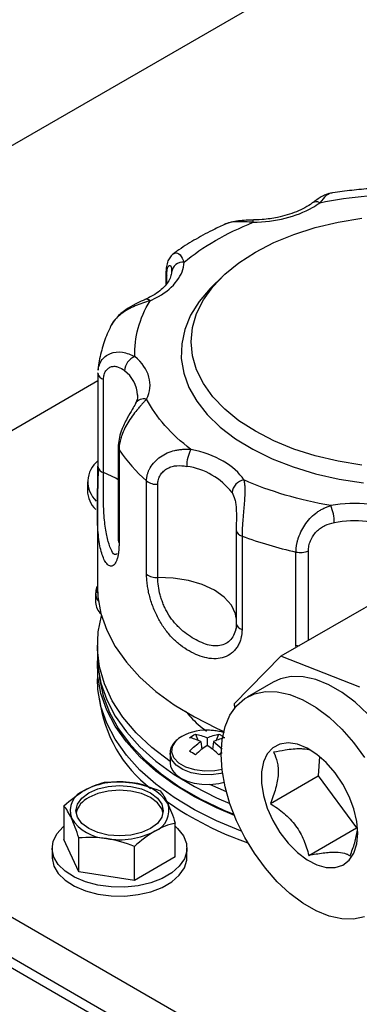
# Model space of a CAD drawing. Header units: inches. Extents: x 4 to 172, y 4 to 132.
# Tile 31 of 40: x 145.44 to 147.14, y 103.08 to 108.02. Entities that reach past the tile are written whole.
import ezdxf

# ---------------------------------------------------------------- set-up
doc = ezdxf.new("R2010")
doc.units = ezdxf.units.IN
doc.header["$LTSCALE"] = 16
doc.header["$MEASUREMENT"] = 0

msp = doc.modelspace()

# ---------------------------------------------------------------- linework, layer by layer
for p, q in [((139.3149, 103.8729), (149.0402, 109.4872)), ((146.1694, 106.7441), (146.1694, 106.6873)), ((146.1736, 106.6924), (146.1736, 106.7312)), ((146.1973, 106.7599), (146.1978, 106.7548)), ((146.1979, 106.7655), (146.1995, 106.7598)), ((146.4466, 106.7221), (146.4034, 106.6795)), ((145.8288, 106.2435), (145.8289, 106.2457)), ((145.8288, 106.2435), (145.8288, 105.7759)), ((145.8288, 106.2046), (143.2856, 104.7365)), ((145.8572, 105.7457), (145.8572, 106.2133)), ((145.9304, 105.8729), (145.9304, 105.4054)), ((145.9348, 105.8597), (145.9348, 105.3922)), ((145.776, 105.6999), (145.776, 105.6549)), ((146.0727, 105.2359), (146.0727, 105.7035)), ((146.1286, 105.2193), (146.1286, 105.6869)), ((145.8261, 105.5699), (145.826, 105.5593)), ((145.826, 105.5598), (145.826, 105.1766)), ((146.5225, 105.4595), (146.5224, 105.4576)), ((146.5224, 105.4576), (146.5224, 104.99)), ((146.5513, 105.4272), (146.5513, 104.9596)), ((146.8219, 104.88), (146.8219, 105.3476)), ((146.8841, 104.9048), (146.8841, 105.3531)), ((147.5419, 105.2846), (146.7464, 104.8254)), ((145.8171, 105.1422), (145.8171, 105.094)), ((145.826, 104.8786), (145.826, 104.8275)), ((146.8233, 104.8697), (146.8219, 104.88)), ((146.7464, 104.8254), (146.5115, 104.587)), ((147.1415, 104.6698), (146.7464, 104.8254)), ((145.826, 104.7765), (145.826, 104.7112)), ((143.2856, 104.7365), (153.1851, 99.0216)), ((146.7069, 104.6951), (146.5768, 104.62)), ((146.5115, 104.587), (146.5142, 104.5652)), ((153.1851, 98.8175), (143.2856, 104.5323)), ((153.1851, 98.7665), (143.2856, 104.4813)), ((146.3178, 104.4344), (146.3318, 104.4017)), ((146.3767, 104.416), (146.3767, 104.3787)), ((146.4217, 104.4017), (146.4356, 104.4344)), ((146.3444, 104.3973), (146.3502, 104.3574)), ((146.35, 104.359), (146.3505, 104.3577)), ((146.4029, 104.3577), (146.4035, 104.359)), ((146.4091, 104.3973), (146.4033, 104.3574)), ((146.4091, 104.3973), (146.4513, 104.3613)), ((146.1902, 104.3384), (146.1902, 104.2901)), ((146.4517, 104.3408), (146.4356, 104.3315)), ((146.9393, 104.3235), (146.9333, 104.2252)), ((146.6937, 104.0869), (146.9333, 104.2252)), ((146.9333, 104.2252), (147.1251, 103.9657)), ((146.4733, 104.1453), (146.39, 104.1828)), ((145.6584, 104.0756), (145.6584, 103.9061)), ((146.2161, 103.8198), (146.2161, 103.9894)), ((146.8855, 103.8274), (147.1251, 103.9657)), ((147.1251, 103.9657), (147.1311, 103.9656)), ((145.7331, 103.7451), (145.7331, 103.9147)), ((145.7331, 103.7451), (145.6584, 103.9061)), ((146.012, 103.702), (146.012, 103.8715)), ((145.5993, 103.8629), (145.5993, 103.818)), ((146.2161, 103.8198), (146.012, 103.702)), ((146.2753, 103.818), (146.2753, 103.8629)), ((146.012, 103.702), (145.7331, 103.7451))]:
    msp.add_line(p, q)
at = {"flags": 128}
for points in [[(147.1513, 105.7823), (147.0327, 105.802), (146.9188, 105.8293), (146.8108, 105.8637), (146.7102, 105.9049), (146.6182, 105.9524), (146.536, 106.0055), (146.4646, 106.0636), (146.405, 106.1259), (146.3578, 106.1917), (146.3236, 106.2601), (146.3029, 106.3303), (146.296, 106.4014), (146.3029, 106.4725), (146.3236, 106.5427), (146.3578, 106.6112), (146.405, 106.6769), (146.4646, 106.7393), (146.536, 106.7973), (146.6182, 106.8504), (146.7102, 106.8979), (146.8108, 106.9391), (146.9188, 106.9736), (147.0327, 107.0008), (147.1513, 107.0205)], [(146.6071, 106.9997), (146.6068, 107.0057), (146.6064, 107.0096), (146.6061, 107.0111), (146.6059, 107.0102), (146.6058, 107.01)], [(146.4034, 106.6795), (146.3923, 106.6683), (146.3366, 106.6025), (146.2938, 106.5337), (146.2644, 106.4625), (146.2488, 106.39), (146.247, 106.3168), (146.2592, 106.244), (146.2852, 106.1724), (146.3247, 106.1029), (146.3772, 106.0364), (146.442, 105.9735), (146.5185, 105.9152), (146.6056, 105.8621), (146.7023, 105.8148), (146.8074, 105.774), (146.9196, 105.74), (147.0376, 105.7134), (147.16, 105.6945)], [(145.9304, 105.7097), (145.918, 105.7172), (145.8572, 105.7457)], [(146.5224, 105.0152), (146.5183, 105.0371), (146.498, 105.0807), (146.4625, 105.121), (146.4131, 105.1562), (146.3523, 105.1846), (146.2825, 105.2052), (146.2068, 105.2169), (146.1286, 105.2193)], [(145.8273, 105.1407), (145.8258, 105.1488), (145.8262, 105.1648)], [(145.826, 105.1766), (145.8287, 105.1235), (145.8442, 105.039), (145.8734, 104.9557), (145.9159, 104.8744), (145.9714, 104.7957), (146.0394, 104.7204), (146.1194, 104.649), (146.2106, 104.5824), (146.3122, 104.5209), (146.4233, 104.4652), (146.4601, 104.4489)], [(146.1907, 104.2978), (146.0995, 104.3675), (146.0203, 104.4419), (145.9539, 104.5203), (145.9009, 104.6021), (145.8617, 104.6864), (145.8368, 104.7726), (145.8264, 104.8597), (145.8305, 104.947), (145.8474, 105.0276)], [(146.8219, 104.88), (146.8298, 104.8786), (146.8372, 104.8778)], [(145.826, 104.8275), (145.8287, 104.7744), (145.8442, 104.69), (145.8734, 104.6067), (145.9159, 104.5253), (145.9714, 104.4466), (146.0394, 104.3713), (146.1194, 104.3), (146.2106, 104.2333), (146.3122, 104.1718), (146.4233, 104.1161), (146.4907, 104.087)], [(146.513, 104.0271), (146.4233, 104.0651), (146.3122, 104.1208), (146.2106, 104.1822), (146.1194, 104.2489), (146.0394, 104.3203), (145.9714, 104.3956), (145.9159, 104.4743), (145.8734, 104.5556), (145.8442, 104.6389), (145.8287, 104.7234), (145.8266, 104.802)], [(146.5492, 103.948), (146.543, 103.9503), (146.4233, 103.9997), (146.3122, 104.0555), (146.2106, 104.1169), (146.1194, 104.1836), (146.0394, 104.2549), (145.9714, 104.3303), (145.9159, 104.409), (145.8734, 104.4903), (145.8442, 104.5736), (145.8287, 104.6581), (145.826, 104.7112)], [(145.836, 104.7253), (145.8375, 104.7122), (145.8552, 104.6269), (145.8868, 104.543), (145.932, 104.4613), (145.9906, 104.3824), (146.0618, 104.307), (146.1452, 104.2359), (146.2399, 104.1698), (146.345, 104.1091), (146.4597, 104.0544), (146.5105, 104.0333)], [(147.3276, 104.3427), (147.2958, 104.3933), (147.2411, 104.4679), (147.1815, 104.5354), (147.1183, 104.5945), (147.0529, 104.6436), (146.9868, 104.6818), (146.9214, 104.7082), (146.8581, 104.7221), (146.7985, 104.7234), (146.7439, 104.7119), (146.7069, 104.6951)], [(147.1657, 103.519), (147.111, 103.5075), (147.0514, 103.5088), (146.9882, 103.5228), (146.9228, 103.5492), (146.8567, 103.5873), (146.7913, 103.6365), (146.728, 103.6955), (146.6684, 103.763), (146.6138, 103.8376), (146.5653, 103.9176), (146.524, 104.0011), (146.491, 104.0864), (146.4668, 104.1714), (146.4521, 104.2544), (146.4471, 104.3334), (146.4521, 104.4067), (146.4668, 104.4727), (146.491, 104.5299), (146.524, 104.5769), (146.5653, 104.6128), (146.6138, 104.6368), (146.6684, 104.6483), (146.728, 104.647), (146.7913, 104.6331), (146.8567, 104.6067), (146.9228, 104.5685), (146.9882, 104.5193), (147.0514, 104.4603), (147.111, 104.3928), (147.1657, 104.3182)], [(146.4516, 104.2582), (146.4146, 104.2511), (146.364, 104.249), (146.3144, 104.2552), (146.2699, 104.2692), (146.2341, 104.29), (146.2097, 104.3157), (146.199, 104.3443), (146.2026, 104.3735), (146.2203, 104.4009), (146.2332, 104.4126)], [(147.1323, 103.9379), (147.1273, 103.9971), (147.1126, 104.0597), (147.0888, 104.123), (147.0568, 104.1844), (147.018, 104.2415), (146.974, 104.2919), (146.9265, 104.3336), (146.8775, 104.3647), (146.8289, 104.3841), (146.7829, 104.391), (146.7413, 104.3851), (146.7057, 104.3666), (146.6777, 104.3363), (146.6583, 104.2954), (146.6484, 104.2455), (146.6484, 104.1889), (146.6583, 104.1277), (146.6777, 104.0644), (146.7057, 104.0017), (146.7413, 103.9421), (146.7829, 103.8881), (146.8289, 103.8419), (146.8775, 103.8053), (146.9265, 103.7799), (146.974, 103.7666), (147.018, 103.7662), (147.0568, 103.7785), (147.0888, 103.803), (147.1126, 103.8388), (147.1273, 103.8844), (147.1323, 103.9379)], [(146.4539, 104.2404), (146.4452, 104.2382), (146.3958, 104.2313), (146.345, 104.2323), (146.2966, 104.2412), (146.2542, 104.2572), (146.2208, 104.2793), (146.199, 104.3058), (146.1903, 104.3347), (146.1902, 104.3396)], [(146.1902, 104.2901), (146.1921, 104.2748), (146.202, 104.2525), (146.2198, 104.2319), (146.2449, 104.214), (146.2759, 104.1996), (146.3115, 104.1893), (146.3502, 104.1836), (146.39, 104.1828)], [(145.7826, 104.14), (145.8279, 104.1601), (145.8806, 104.1727), (145.9373, 104.177), (145.9939, 104.1727), (146.0466, 104.1601), (146.0919, 104.14), (146.1267, 104.1139), (146.1486, 104.0834), (146.156, 104.0507), (146.1486, 104.0181), (146.1267, 103.9876), (146.0919, 103.9614), (146.0466, 103.9414), (145.9939, 103.9288), (145.9373, 103.9245), (145.8806, 103.9288), (145.8279, 103.9414), (145.7826, 103.9614), (145.7478, 103.9876), (145.726, 104.0181), (145.7185, 104.0507), (145.726, 104.0834), (145.7478, 104.1139), (145.7826, 104.14)], [(146.39, 104.1828), (146.4351, 104.1879), (146.4618, 104.1943)], [(146.1551, 104.039), (146.1486, 104.0599), (146.1267, 104.0904), (146.0919, 104.1166), (146.0466, 104.1366), (145.9939, 104.1492), (145.9373, 104.1535), (145.8806, 104.1492), (145.8279, 104.1366), (145.7826, 104.1166)], [(146.2161, 103.9732), (146.2285, 103.9619), (146.2571, 103.926), (146.2726, 103.8876), (146.2743, 103.8481), (146.2622, 103.8093), (146.2369, 103.7726), (146.1992, 103.7396), (146.1509, 103.7117), (146.0938, 103.69), (146.0302, 103.6753), (145.9629, 103.6684), (145.8946, 103.6694), (145.8279, 103.6783), (145.7658, 103.6948), (145.7107, 103.7181), (145.6648, 103.7474), (145.6301, 103.7815), (145.608, 103.8188), (145.5994, 103.858), (145.6046, 103.8974), (145.6234, 103.9353), (145.655, 103.9703), (145.6584, 103.9732)], [(145.5993, 103.818), (145.5994, 103.8131), (145.608, 103.7739), (145.6301, 103.7366), (145.6648, 103.7025), (145.7107, 103.6732), (145.7658, 103.6499), (145.8279, 103.6334), (145.8946, 103.6245), (145.9629, 103.6235), (146.0302, 103.6304), (146.0938, 103.6451), (146.1509, 103.6668), (146.1992, 103.6947), (146.2369, 103.7277), (146.2622, 103.7643), (146.2743, 103.8032), (146.2753, 103.818)]]:
    msp.add_lwpolyline(points, dxfattribs=at)
for centre, radius, start, end in [((146.9234, 107.0658), 0.0368, 60.8964, 122.3471), ((146.2545, 106.7435), 0.0566, 83.6432, 173.7139), ((146.1927, 106.7444), 0.0232, 181.9211, 214.7608), ((146.0726, 106.5884), 0.0256, 45.9084, 107.1654), ((146.0455, 106.2503), 0.0834, 112.2979, 176.016), ((145.865, 106.249), 0.0366, 188.7032, 257.7452), ((145.8659, 106.1258), 0.1621, 2.852, 53.5198), ((146.0593, 106.0663), 0.0492, 74.4553, 150.0859), ((145.9538, 105.8733), 0.0234, 181.8389, 215.4739), ((146.658, 106.3591), 0.8789, 214.6226, 228.2419), ((146.4602, 105.7758), 0.1863, 152.5374, 179.7304), ((145.911, 105.7003), 0.1328, 128.2798, 227.0746), ((145.865, 105.7815), 0.0366, 188.7032, 257.7452), ((146.2279, 105.4344), 0.3453, 37.669, 82.3364), ((146.1225, 105.7689), 0.0822, 232.6652, 274.2297), ((146.572, 105.6384), 0.0712, 99.6708, 174.3452), ((145.9128, 105.6595), 0.1368, 181.8962, 226.0181), ((146.7945, 105.494), 0.2196, 0.1462, 23.1097), ((147.1193, 104.8935), 0.6102, 69.631, 99.9206), ((146.5589, 105.4633), 0.0369, 188.9198, 258.1015), ((145.9537, 105.4057), 0.0233, 180.8261, 215.4995), ((147.2991, 107.4696), 2.175, 249.8904, 257.3279), ((146.8446, 105.4452), 0.1002, 256.946, 293.2195), ((146.1225, 105.3013), 0.0822, 232.6652, 274.2297), ((145.8873, 105.1433), 0.0702, 179.8935, 217.3398), ((145.8953, 105.0973), 0.0782, 182.4384, 229.5763), ((146.5589, 104.9957), 0.0369, 188.9198, 258.1015), ((146.511, 104.7001), 0.6811, 187.6889, 232.1567), ((146.3678, 104.2186), 0.2361, 87.5226, 124.7452), ((146.3779, 104.1657), 0.2888, 73.7511, 89.989), ((145.9368, 103.8119), 0.3838, 80.2289, 117.3572), ((145.9883, 103.9623), 0.2282, 33.4389, 86.5665), ((145.7994, 104.05), 0.1099, 110.7421, 199.461), ((145.8311, 104.0126), 0.1147, 115.0211, 166.6947), ((146.0751, 104.0515), 0.1099, 290.7421, 19.461), ((147.0956, 105.4036), 1.5981, 235.01, 251.1976), ((145.8862, 104.1391), 0.2282, 213.4389, 266.5665), ((145.9377, 104.2895), 0.3838, 260.2289, 297.3572)]:
    msp.add_arc(centre, radius, start, end)
for points, knots in [([(147.3451, 107.1754), (147.3148, 107.1749), (147.2653, 107.174), (147.1843, 107.1684), (147.1012, 107.1602), (147.0306, 107.1514), (146.9922, 107.1444), (146.9855, 107.1432)], [0, 0, 0, 0, 0.249421, 0.407843, 0.670224, 0.941878, 1, 1, 1, 1]), ([(146.9869, 107.1438), (146.9813, 107.1422), (146.9705, 107.1393), (146.95, 107.128), (146.9276, 107.1141), (146.9116, 107.1025), (146.9037, 107.0969)], [0, 0, 0, 0, 0.2761919, 0.5328384, 0.7721011, 1, 1, 1, 1]), ([(146.9858, 107.141), (146.9816, 107.1395), (146.9721, 107.1361), (146.9524, 107.1117), (146.9413, 107.0979)], [0, 0, 0, 0, 0.435169, 1, 1, 1, 1]), ([(146.9036, 107.097), (146.9031, 107.0965), (146.8932, 107.0879), (146.8668, 107.0725), (146.8255, 107.0525), (146.779, 107.0362), (146.7341, 107.0249), (146.6914, 107.0175), (146.6464, 107.0122), (146.6138, 107.0115), (146.5947, 107.011)], [0, 0, 0, 0, 0.0084067, 0.1666202, 0.3229062, 0.4738442, 0.6222889, 0.7308457, 0.8432241, 1, 1, 1, 1]), ([(146.4602, 106.9867), (146.4403, 106.9777), (146.3879, 106.954), (146.3096, 106.9098), (146.2451, 106.8703), (146.2133, 106.8459), (146.2074, 106.8414)], [0, 0, 0, 0, 0.215432, 0.566307, 0.920009, 1, 1, 1, 1]), ([(146.6061, 107.0111), (146.5945, 107.0108), (146.5705, 107.0102), (146.533, 107.0069), (146.4944, 107.0006), (146.4713, 106.9917), (146.4593, 106.9871)], [0, 0, 0, 0, 0.224522, 0.464868, 0.722286, 1, 1, 1, 1]), ([(146.6071, 106.9997), (146.5808, 107.0014), (146.5282, 107.0049), (146.4785, 106.9984), (146.4604, 106.9875), (146.4599, 106.9872)], [0, 0, 0, 0, 0.493636, 0.986466, 1, 1, 1, 1]), ([(146.2074, 106.8423), (146.202, 106.8376), (146.1905, 106.8276), (146.1788, 106.8058), (146.1708, 106.7779), (146.1699, 106.7553), (146.1694, 106.7436)], [0, 0, 0, 0, 0.209482, 0.448858, 0.714442, 1, 1, 1, 1]), ([(146.2076, 106.8412), (146.21, 106.843), (146.2206, 106.8507), (146.2432, 106.8411), (146.2549, 106.8135), (146.2607, 106.7997)], [0, 0, 0, 0, 0.131479, 0.565399, 1, 1, 1, 1]), ([(146.1736, 106.7312), (146.1738, 106.7383), (146.1742, 106.7526), (146.1774, 106.7689), (146.1819, 106.7802), (146.1872, 106.785), (146.1922, 106.7836), (146.1968, 106.7765), (146.1971, 106.7657), (146.1973, 106.7599)], [0, 0, 0, 0, 0.139167, 0.278137, 0.416781, 0.555001, 0.689818, 0.831611, 1, 1, 1, 1]), ([(146.1979, 106.7517), (146.1969, 106.7432), (146.1951, 106.727), (146.1817, 106.701), (146.161, 106.6751), (146.132, 106.6502), (146.0998, 106.6291), (146.0748, 106.6179), (146.0645, 106.6132)], [0, 0, 0, 0, 0.195715, 0.375113, 0.546245, 0.714784, 0.88167, 1, 1, 1, 1]), ([(146.0905, 106.6068), (146.0655, 106.5991), (146.0157, 106.5839), (145.9545, 106.5502), (145.9164, 106.5152), (145.8972, 106.4914), (145.8911, 106.476), (145.8894, 106.4716)], [0, 0, 0, 0, 0.3120636, 0.6236185, 0.7775754, 0.936324, 1, 1, 1, 1]), ([(146.0651, 106.6129), (146.0524, 106.6072), (146.0253, 106.595), (145.9787, 106.5695), (145.9276, 106.5325), (145.9043, 106.4976), (145.8919, 106.4791)], [0, 0, 0, 0, 0.206255, 0.437275, 0.701325, 1, 1, 1, 1]), ([(145.8896, 106.4715), (145.8833, 106.4583), (145.8642, 106.4184), (145.8445, 106.3483), (145.831, 106.2899), (145.8298, 106.2595), (145.8298, 106.2581)], [0, 0, 0, 0, 0.193796, 0.586034, 0.980767, 1, 1, 1, 1]), ([(145.8363, 106.2845), (145.8391, 106.2917), (145.8457, 106.3085), (145.8649, 106.3284), (145.8991, 106.3484), (145.9527, 106.3546), (145.9934, 106.3365), (146.0138, 106.3275)], [0, 0, 0, 0, 0.1109133, 0.2615321, 0.4076138, 0.7035749, 1, 1, 1, 1]), ([(145.8306, 106.258), (145.8308, 106.2649), (145.8312, 106.2745), (145.8352, 106.2824), (145.8363, 106.2845)], [0, 0, 0, 0, 0.7187352, 1, 1, 1, 1]), ([(145.8572, 106.2133), (145.8572, 106.2215), (145.8582, 106.2291), (145.8611, 106.2397), (145.8623, 106.2432), (145.8651, 106.2495), (145.8667, 106.2525), (145.872, 106.2607), (145.8764, 106.2653), (145.886, 106.2724), (145.8914, 106.275), (145.9024, 106.278), (145.9081, 106.2785), (145.9196, 106.2778), (145.9254, 106.2765), (145.942, 106.2708), (145.9526, 106.2642), (145.9623, 106.2561)], [0, 0, 0, 0, 0.125, 0.125, 0.1875, 0.1875, 0.25, 0.25, 0.375, 0.375, 0.5, 0.5, 0.625, 0.625, 0.75, 0.75, 1, 1, 1, 1]), ([(146.0274, 106.1352), (146.0275, 106.1342), (146.029, 106.1238), (146.026, 106.1099), (146.0181, 106.0952), (146.0158, 106.0908)], [0, 0, 0, 0, 0.067839, 0.720658, 1, 1, 1, 1]), ([(146.0168, 106.0909), (146.0118, 106.0818), (146.001, 106.0621), (145.9789, 106.0255), (145.9594, 105.9873), (145.9446, 105.9519), (145.9329, 105.9121), (145.9313, 105.8861), (145.9304, 105.8726)], [0, 0, 0, 0, 0.188937, 0.409813, 0.537499, 0.678219, 0.832856, 1, 1, 1, 1]), ([(146.0725, 106.1136), (146.0709, 106.1119), (146.0677, 106.1084), (146.0628, 106.103), (146.0576, 106.0973), (146.0523, 106.0915), (146.0469, 106.0854), (146.0413, 106.0792), (146.0356, 106.0726), (146.0242, 106.0592), (146.0065, 106.0372), (145.9839, 106.0046), (145.9635, 105.9689), (145.9507, 105.9392), (145.9435, 105.9169), (145.9396, 105.9023), (145.9369, 105.8878), (145.9351, 105.8735), (145.9349, 105.8643), (145.9348, 105.8597)], [0, 0, 0, 0, 0.031071, 0.062154, 0.093269, 0.124432, 0.155662, 0.186976, 0.218392, 0.249927, 0.373946, 0.499658, 0.622463, 0.74909, 0.798542, 0.848297, 0.898417, 0.948964, 1, 1, 1, 1]), ([(146.0727, 105.7035), (146.0727, 105.7058), (146.0728, 105.7103), (146.0734, 105.7171), (146.0743, 105.7239), (146.0757, 105.7306), (146.0773, 105.7373), (146.0794, 105.744), (146.0818, 105.7505), (146.0845, 105.757), (146.0876, 105.7634), (146.0957, 105.7783), (146.112, 105.8004), (146.1414, 105.8258), (146.176, 105.845), (146.208, 105.8555), (146.2344, 105.8604), (146.2546, 105.8625), (146.2748, 105.863), (146.2882, 105.8621), (146.2949, 105.8617)], [0, 0, 0, 0, 0.025512, 0.050896, 0.076158, 0.101307, 0.12635, 0.151295, 0.17615, 0.200922, 0.225619, 0.250249, 0.376893, 0.499722, 0.625604, 0.749796, 0.812812, 0.875424, 0.937772, 1, 1, 1, 1]), ([(145.9348, 105.3922), (145.9347, 105.3894), (145.9347, 105.3838), (145.9345, 105.3757), (145.9341, 105.3679), (145.9336, 105.3603), (145.9329, 105.353), (145.9316, 105.3413), (145.929, 105.3262), (145.9246, 105.3097), (145.9192, 105.2963), (145.9109, 105.2829), (145.899, 105.2746), (145.8837, 105.2776), (145.869, 105.2927), (145.8558, 105.3176), (145.8449, 105.3497), (145.8365, 105.3879), (145.8305, 105.4328), (145.8271, 105.4839), (145.8258, 105.541), (145.8261, 105.5915), (145.8268, 105.6328), (145.8274, 105.6638), (145.828, 105.6941), (145.8284, 105.7187), (145.8286, 105.7377), (145.8288, 105.7516), (145.8289, 105.7652), (145.8289, 105.7738), (145.8289, 105.7781)], [0, 0, 0, 0, 0.010442, 0.020855, 0.031253, 0.041655, 0.052075, 0.06253, 0.093837, 0.125223, 0.156436, 0.187819, 0.250208, 0.31137, 0.37543, 0.437706, 0.499978, 0.562425, 0.624444, 0.688377, 0.749424, 0.811918, 0.843293, 0.874502, 0.905753, 0.93693, 0.952733, 0.968475, 0.984212, 1, 1, 1, 1]), ([(145.8304, 105.7678), (145.83, 105.7532), (145.8292, 105.7239), (145.8278, 105.6719), (145.8265, 105.6196), (145.8262, 105.5854), (145.8261, 105.5699)], [0, 0, 0, 0, 0.255655, 0.513918, 0.779334, 1, 1, 1, 1]), ([(145.9253, 105.3405), (145.9228, 105.3384), (145.9136, 105.3305), (145.8969, 105.3488), (145.8807, 105.3975), (145.8655, 105.4629), (145.8584, 105.5354), (145.8567, 105.6014), (145.8567, 105.6521), (145.8571, 105.7025), (145.8571, 105.7313), (145.8572, 105.7457)], [0, 0, 0, 0, 0.057763, 0.214622, 0.371118, 0.527817, 0.685004, 0.759809, 0.842423, 0.921324, 1, 1, 1, 1]), ([(146.1286, 105.6869), (146.1286, 105.6951), (146.1298, 105.7031), (146.1332, 105.7149), (146.1347, 105.7189), (146.138, 105.7264), (146.14, 105.73), (146.1466, 105.7405), (146.152, 105.747), (146.1641, 105.7581), (146.1709, 105.7629), (146.1854, 105.7708), (146.1931, 105.7738), (146.2089, 105.7782), (146.2171, 105.7795), (146.2414, 105.7815), (146.2578, 105.78), (146.2739, 105.7767)], [0, 0, 0, 0, 0.125, 0.125, 0.1875, 0.1875, 0.25, 0.25, 0.375, 0.375, 0.5, 0.5, 0.625, 0.625, 0.75, 0.75, 1, 1, 1, 1]), ([(146.5601, 105.7086), (146.5606, 105.7066), (146.5615, 105.7027), (146.5626, 105.6966), (146.5636, 105.6902), (146.5644, 105.6835), (146.565, 105.6765), (146.5654, 105.6692), (146.5656, 105.6617), (146.5658, 105.6461), (146.5648, 105.6207), (146.5619, 105.5832), (146.5581, 105.5431), (146.5552, 105.5104), (146.5535, 105.4864), (146.5525, 105.4709), (146.5518, 105.4557), (146.5514, 105.441), (146.5513, 105.4318), (146.5513, 105.4272)], [0, 0, 0, 0, 0.031071, 0.062154, 0.093269, 0.124432, 0.155662, 0.186976, 0.218392, 0.249927, 0.373946, 0.499658, 0.622463, 0.74909, 0.798542, 0.848297, 0.898417, 0.948964, 1, 1, 1, 1]), ([(146.5012, 105.6454), (146.5066, 105.6347), (146.5148, 105.6184), (146.5201, 105.5885), (146.5223, 105.5634), (146.523, 105.5413), (146.5229, 105.528), (146.5229, 105.5237)], [0, 0, 0, 0, 0.364369, 0.552368, 0.731091, 0.913531, 1, 1, 1, 1]), ([(146.8219, 105.3476), (146.822, 105.3499), (146.822, 105.3544), (146.8224, 105.3614), (146.8231, 105.3685), (146.824, 105.3757), (146.8252, 105.3829), (146.8266, 105.3902), (146.8283, 105.3975), (146.8302, 105.4049), (146.8324, 105.4123), (146.8381, 105.4298), (146.8497, 105.4571), (146.8713, 105.492), (146.8975, 105.5227), (146.9228, 105.5439), (146.9444, 105.5578), (146.9613, 105.5668), (146.9787, 105.5744), (146.9906, 105.5783), (146.9965, 105.5802)], [0, 0, 0, 0, 0.025512, 0.050896, 0.076158, 0.101307, 0.12635, 0.151295, 0.17615, 0.200922, 0.225619, 0.250249, 0.376893, 0.499722, 0.625604, 0.749796, 0.812812, 0.875424, 0.937772, 1, 1, 1, 1]), ([(146.5229, 105.5237), (146.5229, 105.5189), (146.5229, 105.505), (146.5226, 105.4827), (146.5225, 105.4672), (146.5225, 105.4595)], [0, 0, 0, 0, 0.208661, 0.604888, 1, 1, 1, 1]), ([(146.8841, 105.3531), (146.8841, 105.3613), (146.885, 105.3698), (146.8877, 105.3827), (146.8889, 105.3871), (146.8915, 105.3958), (146.8931, 105.4001), (146.8983, 105.4128), (146.9027, 105.4211), (146.9127, 105.4364), (146.9184, 105.4436), (146.9309, 105.4564), (146.9375, 105.4621), (146.9517, 105.4722), (146.9591, 105.4764), (146.9818, 105.4872), (146.9978, 105.4918), (147.0142, 105.4946)], [0, 0, 0, 0, 0.125, 0.125, 0.1875, 0.1875, 0.25, 0.25, 0.375, 0.375, 0.5, 0.5, 0.625, 0.625, 0.75, 0.75, 1, 1, 1, 1]), ([(146.5513, 104.9596), (146.5512, 104.9568), (146.5512, 104.9512), (146.5506, 104.943), (146.5498, 104.9349), (146.5486, 104.9271), (146.5471, 104.9193), (146.5439, 104.9068), (146.538, 104.8901), (146.5276, 104.8708), (146.5145, 104.854), (146.494, 104.8351), (146.4634, 104.8188), (146.4211, 104.8111), (146.3759, 104.8149), (146.3301, 104.8287), (146.2856, 104.8504), (146.2428, 104.8791), (146.2021, 104.9152), (146.1652, 104.9587), (146.1329, 105.0095), (146.111, 105.056), (146.0969, 105.0948), (146.0882, 105.1242), (146.0813, 105.1534), (146.0772, 105.1773), (146.0748, 105.1959), (146.0736, 105.2096), (146.0728, 105.223), (146.0727, 105.2316), (146.0727, 105.2359)], [0, 0, 0, 0, 0.010442, 0.020855, 0.031253, 0.041655, 0.052075, 0.06253, 0.093837, 0.125223, 0.156436, 0.187819, 0.250208, 0.31137, 0.37543, 0.437706, 0.499978, 0.562425, 0.624444, 0.688377, 0.749424, 0.811918, 0.843293, 0.874502, 0.905753, 0.93693, 0.952733, 0.968475, 0.984212, 1, 1, 1, 1]), ([(146.5225, 104.9919), (146.5225, 104.9786), (146.521, 104.9661), (146.515, 104.9428), (146.5105, 104.932), (146.4989, 104.913), (146.4918, 104.9048), (146.4751, 104.8912), (146.4658, 104.886), (146.4456, 104.8789), (146.4344, 104.877), (146.4115, 104.8765), (146.3995, 104.8778), (146.3748, 104.8836), (146.3622, 104.8879), (146.337, 104.8986), (146.3242, 104.9051), (146.2986, 104.9198), (146.2858, 104.9282), (146.2612, 104.9462), (146.2493, 104.956), (146.2322, 104.9722), (146.2267, 104.9778), (146.2159, 104.9896), (146.2106, 104.9957), (146.1956, 105.0147), (146.1866, 105.0281), (146.1742, 105.0494), (146.1703, 105.0567), (146.1631, 105.0715), (146.1597, 105.0789), (146.1536, 105.0939), (146.1507, 105.1015), (146.1455, 105.1168), (146.1432, 105.1245), (146.1369, 105.1475), (146.1338, 105.1625), (146.1296, 105.1917), (146.1286, 105.206), (146.1286, 105.2193)], [0, 0, 0, 0, 0.0625, 0.0625, 0.125, 0.125, 0.1875, 0.1875, 0.25, 0.25, 0.3125, 0.3125, 0.375, 0.375, 0.4375, 0.4375, 0.5, 0.5, 0.5625, 0.5625, 0.625, 0.625, 0.65625, 0.65625, 0.6875, 0.6875, 0.75, 0.75, 0.78125, 0.78125, 0.8125, 0.8125, 0.84375, 0.84375, 0.875, 0.875, 0.9375, 0.9375, 1, 1, 1, 1]), ([(145.8246, 105.175), (145.821, 105.1669), (145.8166, 105.1566), (145.8179, 105.1459), (145.8182, 105.1437)], [0, 0, 0, 0, 0.7909061, 1, 1, 1, 1]), ([(146.5241, 104.9817), (146.5232, 104.9758), (146.5216, 104.964), (146.5182, 104.9543), (146.5166, 104.9495)], [0, 0, 0, 0, 0.5067698, 1, 1, 1, 1]), ([(146.2685, 104.5505), (146.2769, 104.54), (146.3056, 104.5042), (146.3451, 104.4719), (146.3729, 104.4491)], [0, 0, 0, 0, 0.293167, 1, 1, 1, 1]), ([(146.2305, 104.4111), (146.224, 104.4055), (146.2103, 104.3938), (146.197, 104.372), (146.1897, 104.353), (146.191, 104.3421), (146.1913, 104.3399)], [0, 0, 0, 0, 0.280153, 0.589761, 0.916368, 1, 1, 1, 1]), ([(146.4636, 104.4413), (146.4567, 104.4434), (146.441, 104.4481), (146.4119, 104.4532), (146.3895, 104.454), (146.3767, 104.4545)], [0, 0, 0, 0, 0.257662, 0.577031, 1, 1, 1, 1]), ([(146.4356, 104.4344), (146.4409, 104.4319), (146.4486, 104.4281), (146.4558, 104.4234), (146.4581, 104.4219)], [0, 0, 0, 0, 0.6773964, 1, 1, 1, 1]), ([(146.9084, 104.346), (146.9039, 104.3488), (146.892, 104.3559), (146.868, 104.36), (146.8276, 104.3615), (146.7785, 104.3571), (146.729, 104.3477), (146.7094, 104.344)], [0, 0, 0, 0, 0.149982, 0.392691, 0.458061, 0.785737, 1, 1, 1, 1]), ([(146.7094, 104.344), (146.7172, 104.3292), (146.7236, 104.313), (146.7299, 104.2859), (146.7314, 104.2763), (146.7331, 104.2559), (146.7332, 104.245), (146.7312, 104.2114), (146.7268, 104.1875), (146.7131, 104.1376), (146.704, 104.1123), (146.6937, 104.0869)], [0, 0, 0, 0, 0.25, 0.25, 0.375, 0.375, 0.5, 0.5, 0.75, 0.75, 1, 1, 1, 1]), ([(146.6937, 104.0869), (146.7177, 104.0718), (146.7407, 104.0555), (146.7728, 104.028), (146.783, 104.0184), (146.8025, 103.9978), (146.8118, 103.9868), (146.837, 103.9528), (146.8504, 103.9288), (146.8718, 103.8785), (146.8796, 103.853), (146.8855, 103.8274)], [0, 0, 0, 0, 0.25, 0.25, 0.375, 0.375, 0.5, 0.5, 0.75, 0.75, 1, 1, 1, 1]), ([(147.093, 103.825), (147.1016, 103.8469), (147.1186, 103.8908), (147.1261, 103.9322), (147.1299, 103.953)], [0, 0, 0, 0, 0.49957, 1, 1, 1, 1]), ([(146.8855, 103.8274), (146.9108, 103.8324), (146.935, 103.8366), (146.9689, 103.8411), (146.9799, 103.8422), (147.0007, 103.8438), (147.0107, 103.8442), (147.0382, 103.8439), (147.0529, 103.8419), (147.0708, 103.8368), (147.076, 103.8348), (147.0854, 103.8303), (147.0894, 103.8277), (147.093, 103.825)], [0, 0, 0, 0, 0.25, 0.25, 0.375, 0.375, 0.5, 0.5, 0.75, 0.75, 0.875, 0.875, 1, 1, 1, 1])]:
    msp.add_open_spline(points, degree=3, knots=knots)
for points in [[(146.9413, 107.0979), (147.0967, 107.1292), (147.2605, 107.1442), (147.4251, 107.1422)], [(146.6071, 106.9997), (146.7188, 107.0015), (146.8251, 107.0279), (146.9041, 107.0735)], [(146.9041, 107.0735), (146.9174, 107.0812), (146.9298, 107.0894), (146.9413, 107.0979)], [(146.4185, 106.9086), (146.4765, 106.9421), (146.5397, 106.9726), (146.6071, 106.9997)], [(146.2607, 106.7997), (146.3076, 106.8386), (146.3604, 106.8751), (146.4185, 106.9086)], [(146.1328, 106.6283), (146.2118, 106.6739), (146.2576, 106.7352), (146.2607, 106.7997)], [(146.0905, 106.6068), (146.1054, 106.6134), (146.1195, 106.6206), (146.1328, 106.6283)], [(146.0138, 106.3275), (146.0104, 106.4225), (146.0363, 106.5171), (146.0905, 106.6068)], [(146.0725, 106.1136), (146.1095, 106.1864), (146.088, 106.2649), (146.0138, 106.3275)], [(146.2949, 105.8617), (146.1954, 105.9374), (146.1201, 106.0227), (146.0725, 106.1136)], [(146.5601, 105.7086), (146.516, 105.78), (146.4186, 105.8362), (146.2949, 105.8617)], [(146.9965, 105.5802), (146.839, 105.6077), (146.6912, 105.6511), (146.5601, 105.7086)], [(147.367, 105.5463), (147.2586, 105.5892), (147.1226, 105.6016), (146.9965, 105.5802)], [(146.2876, 104.4169), (146.2972, 104.4237), (146.3073, 104.4295), (146.3178, 104.4344)], [(146.3444, 104.3973), (146.3247, 104.4072), (146.3057, 104.4137), (146.2876, 104.4169)], [(146.3178, 104.4344), (146.3371, 104.4318), (146.3567, 104.4257), (146.3767, 104.416)], [(146.3767, 104.416), (146.3967, 104.4257), (146.4163, 104.4318), (146.4356, 104.4344)], [(146.4658, 104.4169), (146.4477, 104.4137), (146.4288, 104.4072), (146.4091, 104.3973)], [(146.2876, 104.3489), (146.3057, 104.3679), (146.3247, 104.3841), (146.3444, 104.3973)], [(146.3767, 104.3787), (146.3567, 104.3656), (146.3371, 104.3498), (146.3178, 104.3315)], [(146.4356, 104.3315), (146.4163, 104.3498), (146.3967, 104.3656), (146.3767, 104.3787)], [(146.3178, 104.3315), (146.3073, 104.3377), (146.2972, 104.3435), (146.2876, 104.3489)], [(145.7605, 104.1528), (145.7953, 104.1729), (145.8292, 104.1853), (145.8626, 104.1935)], [(145.8626, 104.1935), (145.9081, 104.1975), (145.9544, 104.1975), (146.002, 104.1901)], [(146.002, 104.1901), (146.0496, 104.1828), (146.0958, 104.1685), (146.1414, 104.1503)], [(145.6584, 104.0756), (145.6918, 104.106), (145.7257, 104.1327), (145.7605, 104.1528)], [(146.1414, 104.1503), (146.1536, 104.1352), (146.166, 104.1156), (146.1787, 104.0881)], [(145.6958, 104.0134), (145.683, 104.0409), (145.6706, 104.0605), (145.6584, 104.0756)], [(146.1787, 104.0881), (146.1915, 104.0606), (146.2039, 104.0268), (146.2161, 103.9894)], [(145.7331, 103.9147), (145.7209, 103.9521), (145.7085, 103.9859), (145.6958, 104.0134)], [(146.2161, 103.9894), (146.1828, 103.9812), (146.1489, 103.9688), (146.114, 103.9487)], [(145.8726, 103.9113), (145.825, 103.9187), (145.7787, 103.9187), (145.7331, 103.9147)], [(146.114, 103.9487), (146.0792, 103.9286), (146.0453, 103.9019), (146.012, 103.8715)], [(146.012, 103.8715), (145.9664, 103.8897), (145.9201, 103.904), (145.8726, 103.9113)]]:
    msp.add_open_spline(points, degree=3)

doc.saveas('drawing.dxf')
